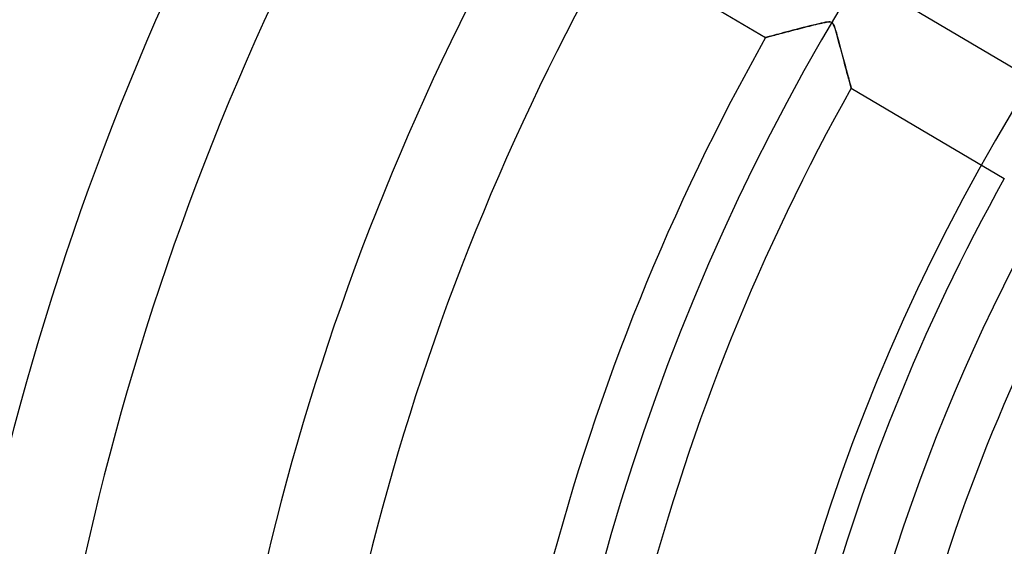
# Model space of a CAD drawing. Header units: millimetres. Extents: x -635 to 635, y -635 to 635.
# Tile 18 of 52: x -273 to -174, y 60 to 113. Entities that reach past the tile are written whole.
import ezdxf

# ---------------------------------------------------------------- set-up
doc = ezdxf.new("R2010")
doc.units = ezdxf.units.MM
doc.layers.add('HIDDEN', color=7, linetype='Continuous')
doc.layers.add('THICK', color=7, linetype='Continuous')

msp = doc.modelspace()

# ---------------------------------------------------------------- linework, layer by layer
at = {"layer": 'HIDDEN'}
for p, q in [((-193.944, 112.685), (-194.277, 112.601)), ((-193.629, 112.764), (-193.944, 112.685)), ((-193.333, 112.837), (-193.629, 112.764)), ((-193.062, 112.902), (-193.333, 112.837)), ((-192.817, 112.958), (-193.062, 112.902)), ((-192.593, 113.007), (-192.817, 112.958)), ((-192.39, 113.047), (-192.593, 113.007)), ((-192.209, 113.076), (-192.39, 113.047)), ((-192.058, 113.092), (-192.209, 113.076)), ((-191.937, 113.091), (-192.058, 113.092)), ((-191.841, 113.074), (-191.937, 113.091)), ((-191.761, 113.04), (-191.841, 113.074)), ((-191.692, 112.986), (-191.761, 113.04)), ((-191.629, 112.904), (-191.692, 112.986)), ((-191.565, 112.786), (-191.629, 112.904)), ((-191.499, 112.626), (-191.565, 112.786)), ((-197.708, 111.704), (-197.882, 111.658)), ((-197.514, 111.756), (-197.708, 111.704)), ((-197.301, 111.812), (-197.514, 111.756)), ((-197.07, 111.873), (-197.301, 111.812)), ((-196.822, 111.939), (-197.07, 111.873)), ((-196.556, 112.009), (-196.822, 111.939)), ((-196.273, 112.083), (-196.556, 112.009)), ((-195.973, 112.162), (-196.273, 112.083)), ((-195.657, 112.245), (-195.973, 112.162)), ((-195.325, 112.331), (-195.657, 112.245)), ((-194.978, 112.421), (-195.325, 112.331)), ((-194.623, 112.512), (-194.978, 112.421)), ((-194.277, 112.601), (-194.623, 112.512)), ((-191.43, 112.427), (-191.499, 112.626)), ((-191.358, 112.195), (-191.43, 112.427)), ((-191.285, 111.944), (-191.358, 112.195)), ((-191.212, 111.687), (-191.285, 111.944)), ((-191.14, 111.428), (-191.212, 111.687)), ((-198.379, 111.525), (-198.394, 111.521)), ((-198.335, 111.537), (-198.379, 111.525)), ((-198.262, 111.556), (-198.335, 111.537)), ((-198.161, 111.583), (-198.262, 111.556)), ((-198.034, 111.617), (-198.161, 111.583)), ((-197.882, 111.658), (-198.034, 111.617)), ((-191.069, 111.167), (-191.14, 111.428)), ((-190.999, 110.907), (-191.069, 111.167)), ((-190.929, 110.647), (-190.999, 110.907)), ((-190.86, 110.389), (-190.929, 110.647)), ((-190.791, 110.133), (-190.86, 110.389)), ((-190.724, 109.88), (-190.791, 110.133)), ((-190.657, 109.63), (-190.724, 109.88)), ((-190.591, 109.384), (-190.657, 109.63)), ((-190.527, 109.142), (-190.591, 109.384)), ((-190.464, 108.906), (-190.527, 109.142)), ((-190.402, 108.674), (-190.464, 108.906)), ((-190.342, 108.449), (-190.402, 108.674)), ((-190.283, 108.23), (-190.342, 108.449)), ((-190.226, 108.018), (-190.283, 108.23)), ((-190.172, 107.815), (-190.226, 108.018)), ((-190.12, 107.62), (-190.172, 107.815)), ((-190.07, 107.436), (-190.12, 107.62)), ((-190.024, 107.263), (-190.07, 107.436)), ((-189.981, 107.103), (-190.024, 107.263)), ((-189.941, 106.957), (-189.981, 107.103)), ((-189.906, 106.826), (-189.941, 106.957)), ((-189.875, 106.712), (-189.906, 106.826)), ((-189.85, 106.616), (-189.875, 106.712)), ((-189.829, 106.54), (-189.85, 106.616)), ((-189.814, 106.485), (-189.829, 106.54)), ((-189.805, 106.451), (-189.814, 106.485)), ((-189.802, 106.44), (-189.805, 106.451))]:
    msp.add_line(p, q, dxfattribs=at)
for radius, start, end in [(556.5, 0, 179.99998), (552.5, 0, 180.00002), (500, 0, 179.99998), (222.6, 0, 180.00002), (202.448, 89.99998, 270.00002), (194.775, 89.99998, 179.99998)]:
    msp.add_arc((0, 0), radius, start, end, dxfattribs=at)
at = {"layer": 'THICK'}
for p, q in [((-213.758, 120.607), (-198.394, 111.521)), ((-169.347, 105.961), (-184.711, 115.047)), ((-194.229, 112.613), (-194.002, 112.671)), ((-194.002, 112.671), (-193.777, 112.727)), ((-193.777, 112.727), (-193.557, 112.782)), ((-193.557, 112.782), (-193.341, 112.835)), ((-193.341, 112.835), (-193.129, 112.886)), ((-193.129, 112.886), (-192.927, 112.933)), ((-192.927, 112.933), (-192.738, 112.976)), ((-192.738, 112.976), (-192.564, 113.013)), ((-192.564, 113.013), (-192.407, 113.044)), ((-192.407, 113.044), (-192.267, 113.068)), ((-192.267, 113.068), (-192.144, 113.084)), ((-192.144, 113.084), (-192.037, 113.092)), ((-192.037, 113.092), (-191.946, 113.091)), ((-191.946, 113.091), (-191.869, 113.081)), ((-191.869, 113.081), (-191.803, 113.061)), ((-191.803, 113.061), (-191.747, 113.031)), ((-191.747, 113.031), (-191.698, 112.992)), ((-191.698, 112.992), (-191.654, 112.941)), ((-191.654, 112.941), (-191.612, 112.878)), ((-191.612, 112.878), (-191.571, 112.8)), ((-191.571, 112.8), (-191.53, 112.707)), ((-191.53, 112.707), (-191.488, 112.598)), ((-197.917, 111.649), (-197.781, 111.685)), ((-197.781, 111.685), (-197.632, 111.724)), ((-197.632, 111.724), (-197.47, 111.767)), ((-197.47, 111.767), (-197.297, 111.813)), ((-197.297, 111.813), (-197.115, 111.861)), ((-197.115, 111.861), (-196.923, 111.912)), ((-196.923, 111.912), (-196.722, 111.965)), ((-196.722, 111.965), (-196.514, 112.02)), ((-196.514, 112.02), (-196.3, 112.076)), ((-196.3, 112.076), (-196.079, 112.134)), ((-196.079, 112.134), (-195.853, 112.193)), ((-195.853, 112.193), (-195.624, 112.253)), ((-195.624, 112.253), (-195.392, 112.314)), ((-195.392, 112.314), (-195.158, 112.374)), ((-195.158, 112.374), (-194.924, 112.435)), ((-194.924, 112.435), (-194.691, 112.495)), ((-194.691, 112.495), (-194.459, 112.554)), ((-194.459, 112.554), (-194.229, 112.613)), ((-191.488, 112.598), (-191.445, 112.471)), ((-191.445, 112.471), (-191.398, 112.326)), ((-191.398, 112.326), (-191.348, 112.161)), ((-191.348, 112.161), (-191.294, 111.976)), ((-191.294, 111.976), (-191.237, 111.774)), ((-191.237, 111.774), (-191.176, 111.556)), ((-198.394, 111.521), (-198.384, 111.524)), ((-198.384, 111.524), (-198.353, 111.532)), ((-198.353, 111.532), (-198.302, 111.546)), ((-198.302, 111.546), (-198.232, 111.564)), ((-198.232, 111.564), (-198.144, 111.588)), ((-198.144, 111.588), (-198.038, 111.616)), ((-198.038, 111.616), (-197.917, 111.649)), ((-191.176, 111.556), (-191.112, 111.324)), ((-191.112, 111.324), (-191.046, 111.08)), ((-191.046, 111.08), (-190.977, 110.825)), ((-190.977, 110.825), (-190.906, 110.561)), ((-190.906, 110.561), (-190.835, 110.296)), ((-190.835, 110.296), (-190.766, 110.036)), ((-190.766, 110.036), (-190.698, 109.783)), ((-190.698, 109.783), (-190.633, 109.537)), ((-190.633, 109.537), (-190.569, 109.299)), ((-190.569, 109.299), (-190.507, 109.067)), ((-190.507, 109.067), (-190.447, 108.844)), ((-190.447, 108.844), (-190.39, 108.628)), ((-190.39, 108.628), (-190.334, 108.42)), ((-190.334, 108.42), (-190.281, 108.221)), ((-190.281, 108.221), (-190.23, 108.03)), ((-190.23, 108.03), (-190.181, 107.847)), ((-190.181, 107.847), (-190.134, 107.672)), ((-190.134, 107.672), (-190.089, 107.506)), ((-190.089, 107.506), (-190.047, 107.348)), ((-190.047, 107.348), (-190.007, 107.201)), ((-190.007, 107.201), (-189.97, 107.064)), ((-189.97, 107.064), (-189.936, 106.938)), ((-189.936, 106.938), (-189.906, 106.825)), ((-189.906, 106.825), (-189.879, 106.725)), ((-189.879, 106.725), (-189.856, 106.64)), ((-189.856, 106.64), (-189.837, 106.569)), ((-189.837, 106.569), (-189.822, 106.513)), ((-189.822, 106.513), (-189.811, 106.472)), ((-189.811, 106.472), (-189.804, 106.448)), ((-189.804, 106.448), (-189.802, 106.44)), ((-189.802, 106.44), (-174.437, 97.353))]:
    msp.add_line(p, q, dxfattribs=at)
for radius, start, end in [(606.5, 0, 180.00002), (551.5, 0, 179.99998), (311.065, 150.32098, 180.00002), (301.085, 150.35152, 180.00002), (283.24, 150.41151, 180.00002), (273.26, 150.44846, 180.00002), (255.415, 150.52169, 180.00002), (245.435, 150.56729, 180.00002), (227.59, 150.65885, 180.00002), (217.61, 150.71661, 180.00002), (199.765, 150.83423, 180.00002), (189.785, 150.90969, 180.00002), (174.623, 151.04078, 208.95922)]:
    msp.add_arc((0, 0), radius, start, end, dxfattribs=at)

doc.saveas('drawing.dxf')
